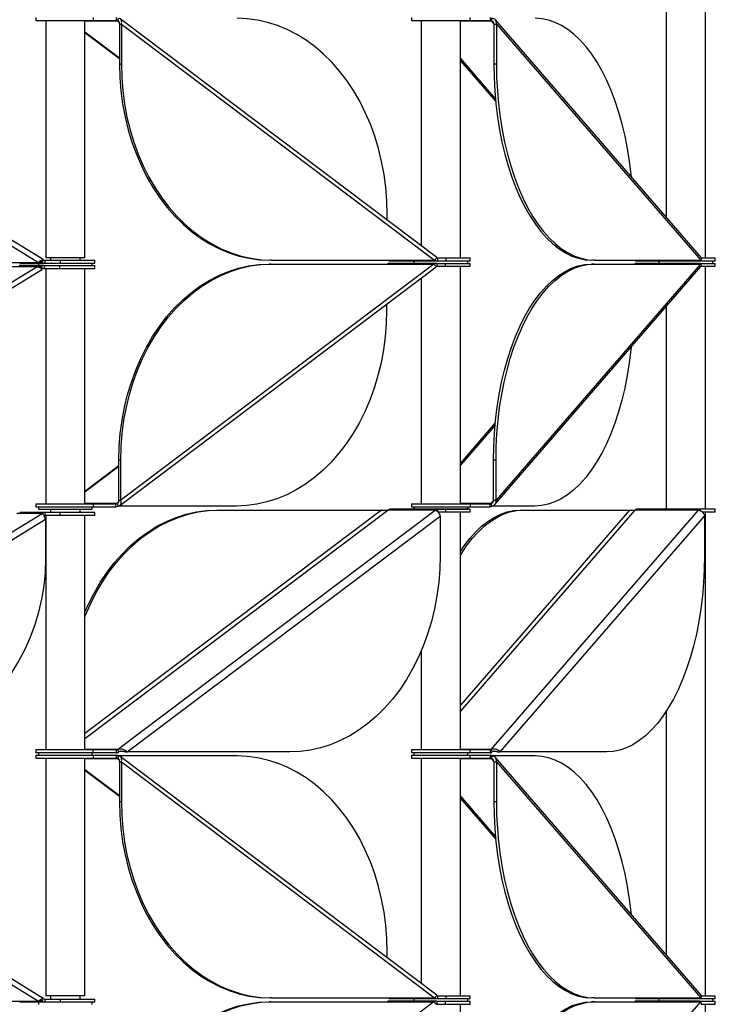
# Model space of a CAD drawing. Header units: millimetres. Extents: x 5 to 415, y 2 to 292.
# Tile 26 of 82: x 170 to 184, y 190 to 210. Entities that reach past the tile are written whole.
import ezdxf

# ---------------------------------------------------------------- set-up
doc = ezdxf.new("R2010")
doc.units = ezdxf.units.MM

msp = doc.modelspace()

# ---------------------------------------------------------------- linework, layer by layer
at = {"color": 7, "linetype": 'Continuous', "lineweight": 25}
for p, q in [((184.1553, 205.5271), (184.1553, 215.3921)), ((183.3553, 211.3327), (183.3553, 206.3594)), ((170.6424, 205.4944), (162.707, 210.3699)), ((170.492, 210.4346), (170.492, 210.3746)), ((170.492, 210.3746), (171.6614, 210.3746)), ((170.692, 210.3746), (170.692, 205.5271)), ((171.492, 205.5271), (171.492, 210.3746)), ((171.492, 210.3666), (172.1592, 210.3666)), ((171.6614, 210.4346), (171.6614, 210.3746)), ((171.6614, 210.3746), (172.1298, 210.3746)), ((172.1298, 210.4346), (172.1298, 210.3746)), ((172.1363, 210.3746), (172.1298, 210.3746)), ((172.1363, 210.4346), (172.1363, 210.3746)), ((172.1822, 210.4186), (172.1592, 210.3666)), ((172.1592, 210.3666), (172.1902, 210.3433)), ((178.6712, 205.5402), (172.2143, 210.4061)), ((178.1534, 210.4346), (178.1534, 210.3746)), ((178.1534, 210.3746), (179.3534, 210.3746)), ((178.3534, 210.3746), (178.3534, 205.7798)), ((179.1534, 205.5272), (179.1534, 210.3746)), ((179.1534, 210.3666), (179.7849, 210.3666)), ((179.3534, 210.3746), (179.3534, 210.4346)), ((179.3534, 210.3746), (179.7612, 210.3746)), ((179.7612, 210.4346), (179.7612, 210.3746)), ((179.7699, 210.3746), (179.7612, 210.3746)), ((179.7699, 210.4346), (179.7699, 210.3746)), ((179.7999, 210.4185), (179.7849, 210.3666)), ((179.7849, 210.3666), (179.8362, 210.3074)), ((184.0709, 205.5334), (179.8674, 210.3853)), ((162.7101, 210.2523), (170.5457, 205.4382)), ((172.1978, 210.2973), (172.2364, 210.2973)), ((172.1978, 210.2973), (172.1978, 209.4832)), ((172.2364, 210.2973), (178.6246, 205.4832)), ((172.2364, 210.2973), (172.2364, 209.4832)), ((179.8369, 210.2973), (179.8888, 210.2973)), ((179.8369, 210.2973), (179.8369, 209.4832)), ((179.8888, 210.2973), (184.0596, 205.4832)), ((179.8888, 210.2973), (179.8888, 209.4832)), ((171.492, 210.143), (172.1978, 209.6111)), ((171.492, 210.1313), (172.1978, 209.5994)), ((179.1534, 209.5963), (179.8689, 208.7704)), ((179.1534, 209.5516), (179.8736, 208.7203)), ((172.2364, 209.4832), (172.1978, 209.4832)), ((179.8888, 209.4832), (179.8369, 209.4832)), ((177.6599, 206.3024), (177.6599, 206.4186)), ((170.5306, 205.3561), (162.695, 200.542)), ((166.4539, 205.3561), (170.5306, 205.3561)), ((166.469, 205.4382), (170.5457, 205.4382)), ((170.6553, 205.3722), (170.1493, 205.3722)), ((170.1609, 205.4221), (170.6738, 205.4221)), ((170.6024, 205.3561), (170.5336, 205.3561)), ((170.542, 205.4221), (170.542, 205.3722)), ((170.5457, 205.4382), (170.6175, 205.4382)), ((170.6024, 205.3561), (170.5878, 205.3471)), ((170.6305, 205.3041), (170.6024, 205.3561)), ((170.6041, 205.4464), (170.6175, 205.4382)), ((170.6175, 205.4382), (170.6457, 205.4902)), ((170.6553, 205.3722), (170.6587, 205.3722)), ((170.6587, 205.3722), (170.6587, 205.3122)), ((170.6608, 205.3722), (170.9709, 205.3722)), ((170.6738, 205.4821), (170.6738, 205.4221)), ((170.6738, 205.4821), (170.9835, 205.4821)), ((170.6738, 205.4221), (170.9835, 205.4221)), ((171.4442, 205.5271), (170.692, 205.5271)), ((170.792, 205.5271), (170.792, 205.4821)), ((170.9709, 205.3722), (170.9709, 205.3122)), ((170.9709, 205.3722), (171.692, 205.3722)), ((170.9835, 205.4821), (170.9835, 205.4221)), ((170.9835, 205.4821), (171.692, 205.4821)), ((170.9835, 205.4221), (171.692, 205.4221)), ((171.392, 205.4821), (171.392, 205.5271)), ((171.492, 205.5271), (171.4442, 205.5271)), ((171.642, 205.3722), (171.642, 205.4221)), ((171.692, 205.4221), (171.692, 205.4821)), ((171.692, 205.3122), (171.692, 205.3722)), ((172.202, 200.4782), (178.6589, 205.3441)), ((178.6123, 205.4011), (172.224, 200.587)), ((175.2886, 205.4011), (175.25, 205.4011)), ((175.3009, 205.4832), (175.2624, 205.4832)), ((175.2886, 205.4011), (178.6123, 205.4011)), ((175.3009, 205.4832), (178.6246, 205.4832)), ((177.7091, 205.4172), (177.7156, 205.4172)), ((178.6666, 205.4172), (177.7156, 205.4172)), ((177.7214, 205.4672), (178.6854, 205.4672)), ((178.2034, 205.4672), (178.2034, 205.4172)), ((178.6271, 205.4011), (178.619, 205.3949)), ((178.639, 205.3742), (178.6271, 205.4011)), ((178.6312, 205.4894), (178.6394, 205.4832)), ((178.6394, 205.4832), (178.6344, 205.4913)), ((178.6394, 205.4832), (178.6513, 205.5101)), ((178.6666, 205.4172), (178.6731, 205.4172)), ((178.6731, 205.4172), (178.6731, 205.3572)), ((178.6731, 205.4172), (178.8405, 205.4172)), ((178.6731, 205.3572), (178.8405, 205.3572)), ((178.6854, 205.5272), (178.6854, 205.4672)), ((178.6854, 205.5272), (178.8533, 205.5272)), ((178.6854, 205.4672), (178.8533, 205.4672)), ((178.8405, 205.4172), (178.8405, 205.3572)), ((178.8405, 205.4172), (179.3534, 205.4172)), ((178.8405, 205.3572), (179.3534, 205.3572)), ((178.8533, 205.5272), (178.8533, 205.4672)), ((178.8533, 205.5272), (179.3534, 205.5272)), ((178.8533, 205.4672), (179.3534, 205.4672)), ((179.1534, 200.5097), (179.1534, 205.3572)), ((179.3034, 205.4172), (179.3034, 205.4672)), ((179.3534, 205.4672), (179.3534, 205.5272)), ((179.3534, 205.3572), (179.3534, 205.4172)), ((179.8594, 200.4989), (184.0629, 205.3508)), ((184.0515, 205.4011), (179.8808, 200.587)), ((181.8816, 205.4011), (181.8296, 205.4011)), ((181.8896, 205.4832), (181.8377, 205.4832)), ((181.8816, 205.4011), (184.0515, 205.4011)), ((181.8896, 205.4832), (184.0596, 205.4832)), ((182.7388, 205.4171), (182.7475, 205.4171)), ((182.7468, 205.4671), (184.0457, 205.4671)), ((184.0289, 205.4171), (182.7475, 205.4171)), ((183.2053, 205.4671), (183.2053, 205.4171)), ((184.0289, 205.4171), (184.0377, 205.4171)), ((184.0377, 205.4171), (184.0377, 205.4011)), ((184.0402, 205.4171), (184.3553, 205.4171)), ((184.0402, 205.4171), (184.0402, 205.4011)), ((184.0457, 205.4832), (184.0457, 205.4671)), ((184.0457, 205.4671), (184.0515, 205.4671)), ((184.0515, 205.4832), (184.0515, 205.4671)), ((184.0515, 205.4671), (184.3553, 205.4671)), ((184.0647, 205.3571), (184.3553, 205.3571)), ((184.0724, 205.5271), (184.3553, 205.5271)), ((184.1553, 200.3996), (184.1553, 205.3571)), ((184.3053, 205.4171), (184.3053, 205.4671)), ((184.3553, 205.4671), (184.3553, 205.5271)), ((184.3553, 205.3571), (184.3553, 205.4171)), ((162.6919, 200.4244), (170.6273, 205.2999)), ((170.6587, 205.3122), (170.9709, 205.3122)), ((170.692, 205.3122), (170.692, 200.5097)), ((170.9709, 205.3122), (171.692, 205.3122)), ((171.492, 200.5097), (171.492, 205.3122)), ((178.3534, 205.1138), (178.3534, 200.5097)), ((177.6475, 204.5819), (177.6475, 204.4658)), ((183.3553, 204.5341), (183.3553, 200.3996)), ((179.8656, 202.164), (179.1534, 201.3419)), ((179.8609, 202.1138), (179.1534, 201.2972)), ((172.224, 201.4011), (172.1855, 201.4011)), ((172.1855, 200.587), (172.1855, 201.4011)), ((172.224, 200.587), (172.224, 201.4011)), ((179.8808, 201.4011), (179.8288, 201.4011)), ((179.8288, 200.587), (179.8288, 201.4011)), ((179.8808, 200.587), (179.8808, 201.4011)), ((172.1855, 201.2849), (171.492, 200.7623)), ((172.1855, 201.2732), (171.492, 200.7506)), ((170.492, 200.5097), (170.492, 200.4497)), ((170.492, 200.5097), (171.6572, 200.5097)), ((172.1469, 200.5177), (171.492, 200.5177)), ((171.6572, 200.5097), (171.6572, 200.4497)), ((171.6572, 200.5097), (172.1239, 200.5097)), ((172.1239, 200.4497), (172.1239, 200.5097)), ((172.1783, 200.5414), (172.1469, 200.5177)), ((172.1469, 200.5177), (172.1699, 200.4658)), ((172.1855, 200.587), (172.224, 200.587)), ((178.1534, 200.5097), (178.1534, 200.4497)), ((178.1534, 200.5097), (179.3534, 200.5097)), ((179.7769, 200.5177), (179.1534, 200.5177)), ((179.3534, 200.5097), (179.3534, 200.4497)), ((179.3534, 200.5097), (179.7619, 200.5097)), ((179.7619, 200.4497), (179.7619, 200.5097)), ((179.8289, 200.5778), (179.7769, 200.5177)), ((179.7769, 200.5177), (179.7919, 200.4657)), ((179.8288, 200.587), (179.8808, 200.587)), ((162.6691, 195.4327), (170.6175, 200.316)), ((170.6175, 200.316), (170.1045, 200.316)), ((170.6738, 200.3321), (170.1609, 200.3321)), ((170.492, 200.4497), (171.6572, 200.4497)), ((170.542, 200.4497), (170.542, 200.3997)), ((170.542, 200.3997), (171.1465, 200.3997)), ((170.6738, 200.3321), (170.6738, 200.2721)), ((170.9835, 200.3321), (170.6738, 200.3321)), ((170.692, 200.3396), (170.692, 200.3321)), ((170.692, 200.3396), (171.492, 200.3396)), ((170.792, 200.3997), (170.792, 200.3396)), ((170.9835, 200.2721), (170.9835, 200.3321)), ((171.692, 200.3321), (170.9835, 200.3321)), ((171.1465, 200.3997), (171.642, 200.3997)), ((171.392, 200.3396), (171.392, 200.3997)), ((171.492, 195.7238), (177.6754, 200.3835)), ((177.5449, 200.3835), (171.492, 195.8221)), ((171.492, 200.3321), (171.492, 200.3396)), ((171.642, 200.3997), (171.642, 200.4497)), ((171.6572, 200.4497), (172.1239, 200.4497)), ((171.692, 200.2721), (171.692, 200.3321)), ((172.1592, 195.5002), (178.6394, 200.3835)), ((174.583, 200.4658), (172.1699, 200.4658)), ((174.1827, 200.3835), (174.2212, 200.3835)), ((174.2212, 200.3835), (177.5449, 200.3835)), ((178.6394, 200.3835), (177.6754, 200.3835)), ((178.6854, 200.3996), (177.7214, 200.3996)), ((178.1534, 200.4497), (179.3534, 200.4497)), ((178.2034, 200.4497), (178.2034, 200.3997)), ((178.2034, 200.3997), (178.9622, 200.3997)), ((178.4534, 200.3997), (178.4534, 200.3996)), ((178.6854, 200.3996), (178.6854, 200.3552)), ((178.8533, 200.3996), (178.6854, 200.3996)), ((178.8533, 200.3396), (178.6953, 200.3396)), ((178.8533, 200.3396), (178.8533, 200.3996)), ((179.3534, 200.3996), (178.8533, 200.3996)), ((179.3534, 200.3396), (178.8533, 200.3396)), ((178.9622, 200.3997), (179.3034, 200.3997)), ((179.0534, 200.3996), (179.0534, 200.3997)), ((179.1534, 196.2704), (182.7168, 200.3835)), ((182.6048, 200.3835), (179.1534, 196.3997)), ((179.1534, 195.4921), (179.1534, 200.3396)), ((179.3034, 200.3997), (179.3034, 200.4497)), ((179.3534, 200.4497), (179.7619, 200.4497)), ((179.3534, 200.3396), (179.3534, 200.3996)), ((179.7849, 195.5002), (184.0157, 200.3835)), ((180.671, 200.4657), (179.7919, 200.4657)), ((180.3829, 200.3835), (180.4349, 200.3835)), ((180.4349, 200.3835), (182.6048, 200.3835)), ((184.0157, 200.3835), (182.7168, 200.3835)), ((184.0457, 200.3996), (182.7468, 200.3996)), ((184.1553, 200.3996), (183.3553, 200.3996)), ((183.4553, 200.3996), (183.4553, 200.3996)), ((184.0457, 200.3996), (184.0457, 200.3747)), ((184.0515, 200.3996), (184.0457, 200.3996)), ((184.3553, 200.3996), (184.0515, 200.3996)), ((184.0515, 200.3721), (184.0515, 200.3996)), ((184.0553, 200.3996), (184.0553, 200.3996)), ((184.3553, 200.3396), (184.0936, 200.3396)), ((184.1553, 190.4746), (184.1553, 200.3396)), ((184.3553, 200.3396), (184.3553, 200.3996)), ((162.8511, 195.3807), (170.6867, 200.1948)), ((170.9835, 200.2721), (170.6738, 200.2721)), ((170.6867, 200.1948), (170.6867, 199.3807)), ((170.692, 200.2721), (170.692, 195.4921)), ((171.692, 200.2721), (170.9835, 200.2721)), ((171.492, 195.4921), (171.492, 200.2721)), ((172.3513, 195.4482), (178.7395, 200.2623)), ((178.7395, 200.2623), (178.7395, 199.4482)), ((179.9639, 195.4482), (184.1346, 200.2623)), ((184.1346, 200.2623), (184.1346, 199.4482)), ((178.3534, 197.5044), (178.3534, 195.4921)), ((183.3553, 196.2802), (183.3553, 191.3069)), ((170.492, 195.4921), (170.492, 195.4321)), ((171.6614, 195.4921), (170.492, 195.4921)), ((172.1592, 195.5002), (171.492, 195.5002)), ((171.6614, 195.4321), (171.6614, 195.4921)), ((172.1298, 195.4921), (171.6614, 195.4921)), ((172.1298, 195.4921), (172.1298, 195.4321)), ((172.1298, 195.4921), (172.1363, 195.4921)), ((172.1363, 195.4321), (172.1363, 195.4921)), ((172.1592, 195.5002), (172.1822, 195.4482)), ((178.1534, 195.4921), (178.1534, 195.4321)), ((179.3534, 195.4921), (178.1534, 195.4921)), ((179.7849, 195.5002), (179.1534, 195.5002)), ((179.3534, 195.4321), (179.3534, 195.4921)), ((179.7612, 195.4921), (179.3534, 195.4921)), ((179.7612, 195.4921), (179.7612, 195.4321)), ((179.7612, 195.4921), (179.7699, 195.4921)), ((179.7699, 195.4321), (179.7699, 195.4921)), ((179.7849, 195.5002), (179.7999, 195.4482)), ((170.6424, 190.4194), (162.707, 195.2949)), ((171.6614, 195.4321), (170.492, 195.4321)), ((170.492, 195.3821), (170.492, 195.3221)), ((170.492, 195.3821), (171.6614, 195.3821)), ((170.492, 195.3221), (171.6614, 195.3221)), ((170.542, 195.4321), (170.542, 195.3821)), ((170.692, 195.3221), (170.692, 190.4746)), ((171.492, 190.4746), (171.492, 195.3221)), ((171.492, 195.3141), (172.1592, 195.3141)), ((171.642, 195.3821), (171.642, 195.4321)), ((172.1298, 195.4321), (171.6614, 195.4321)), ((171.6614, 195.3821), (171.6614, 195.3221)), ((171.6614, 195.3821), (172.1298, 195.3821)), ((171.6614, 195.3221), (172.1298, 195.3221)), ((172.1298, 195.4321), (172.1363, 195.4321)), ((172.1298, 195.3821), (172.1298, 195.3221)), ((172.1363, 195.3821), (172.1298, 195.3821)), ((172.1363, 195.3221), (172.1298, 195.3221)), ((172.1363, 195.3821), (172.1363, 195.3221)), ((172.1822, 195.3661), (172.1592, 195.3141)), ((172.1592, 195.3141), (172.1902, 195.2908)), ((174.5953, 195.3661), (172.1822, 195.3661)), ((178.6712, 190.4877), (172.2143, 195.3536)), ((172.3127, 195.4482), (172.3513, 195.4482)), ((175.675, 195.4482), (172.3513, 195.4482)), ((179.3534, 195.4321), (178.1534, 195.4321)), ((178.1534, 195.3821), (178.1534, 195.3221)), ((178.1534, 195.3821), (179.3534, 195.3821)), ((178.1534, 195.3221), (179.3534, 195.3221)), ((178.2034, 195.4321), (178.2034, 195.3821)), ((178.3534, 195.3221), (178.3534, 190.7273)), ((179.1534, 190.4747), (179.1534, 195.3221)), ((179.1534, 195.3141), (179.7849, 195.3141)), ((179.3034, 195.3821), (179.3034, 195.4321)), ((179.7612, 195.4321), (179.3534, 195.4321)), ((179.3534, 195.3221), (179.3534, 195.3821)), ((179.3534, 195.3821), (179.7612, 195.3821)), ((179.3534, 195.3221), (179.7612, 195.3221)), ((179.7612, 195.4321), (179.7699, 195.4321)), ((179.7612, 195.3821), (179.7612, 195.3221)), ((179.7699, 195.3821), (179.7612, 195.3821)), ((179.7699, 195.3221), (179.7612, 195.3221)), ((179.7699, 195.3821), (179.7699, 195.3221)), ((179.7999, 195.366), (179.7849, 195.3141)), ((179.7849, 195.3141), (179.8362, 195.2549)), ((180.6791, 195.366), (179.7999, 195.366)), ((184.0709, 190.4809), (179.8674, 195.3328)), ((179.9119, 195.4482), (179.9639, 195.4482)), ((182.1338, 195.4482), (179.9639, 195.4482)), ((162.7101, 195.1773), (170.5457, 190.3632)), ((171.492, 195.0905), (172.1978, 194.5586)), ((172.1978, 195.2448), (172.2364, 195.2448)), ((172.1978, 195.2448), (172.1978, 194.4307)), ((172.2364, 195.2448), (178.6246, 190.4307)), ((172.2364, 195.2448), (172.2364, 194.4307)), ((179.8369, 195.2448), (179.8888, 195.2448)), ((179.8369, 195.2448), (179.8369, 194.4307)), ((179.8888, 195.2448), (184.0596, 190.4307)), ((179.8888, 195.2448), (179.8888, 194.4307)), ((171.492, 195.0788), (172.1978, 194.5469)), ((179.1534, 194.5438), (179.8689, 193.7179)), ((179.1534, 194.4991), (179.8736, 193.6678)), ((172.2364, 194.4307), (172.1978, 194.4307)), ((179.8888, 194.4307), (179.8369, 194.4307)), ((177.6599, 191.2499), (177.6599, 191.3661)), ((171.4442, 190.4746), (170.692, 190.4746)), ((170.792, 190.4746), (170.792, 190.4071)), ((171.392, 190.4071), (171.392, 190.4746)), ((171.492, 190.4746), (171.4442, 190.4746)), ((178.6854, 190.4747), (178.6854, 190.4147)), ((178.6854, 190.4747), (178.8533, 190.4747)), ((178.8533, 190.4747), (178.8533, 190.4147)), ((178.8533, 190.4747), (179.3534, 190.4747)), ((179.3534, 190.4147), (179.3534, 190.4747)), ((184.0724, 190.4746), (184.3553, 190.4746)), ((184.3553, 190.4146), (184.3553, 190.4746)), ((166.469, 190.3632), (170.5457, 190.3632)), ((170.1609, 190.3471), (170.6738, 190.3471)), ((170.542, 190.3471), (170.542, 190.2972)), ((170.5457, 190.3632), (170.6175, 190.3632)), ((170.6041, 190.3714), (170.6175, 190.3632)), ((170.6175, 190.3632), (170.6457, 190.4152)), ((170.6738, 190.4071), (170.6738, 190.3471)), ((170.6738, 190.4071), (170.9835, 190.4071)), ((170.6738, 190.3471), (170.9835, 190.3471)), ((170.9835, 190.4071), (170.9835, 190.3471)), ((170.9835, 190.4071), (171.692, 190.4071)), ((170.9835, 190.3471), (171.692, 190.3471)), ((171.642, 190.2972), (171.642, 190.3471)), ((171.692, 190.3471), (171.692, 190.4071)), ((178.6123, 190.3486), (172.224, 185.5345)), ((175.2886, 190.3486), (175.25, 190.3486)), ((175.3009, 190.4307), (175.2624, 190.4307)), ((175.2886, 190.3486), (178.6123, 190.3486)), ((175.3009, 190.4307), (178.6246, 190.4307)), ((177.7091, 190.3647), (177.7156, 190.3647)), ((178.6666, 190.3647), (177.7156, 190.3647)), ((177.7214, 190.4147), (178.6854, 190.4147)), ((178.2034, 190.4147), (178.2034, 190.3647)), ((178.6271, 190.3486), (178.619, 190.3424)), ((178.639, 190.3217), (178.6271, 190.3486)), ((178.6312, 190.4369), (178.6394, 190.4307)), ((178.6394, 190.4307), (178.6344, 190.4388)), ((178.6394, 190.4307), (178.6513, 190.4576)), ((178.6666, 190.3647), (178.6731, 190.3647)), ((178.6731, 190.3647), (178.6731, 190.3047)), ((178.6731, 190.3647), (178.8405, 190.3647)), ((178.6731, 190.3047), (178.8405, 190.3047)), ((178.6854, 190.4147), (178.8533, 190.4147)), ((178.8405, 190.3647), (178.8405, 190.3047)), ((178.8405, 190.3647), (179.3534, 190.3647)), ((178.8405, 190.3047), (179.3534, 190.3047)), ((178.8533, 190.4147), (179.3534, 190.4147)), ((179.1534, 185.4572), (179.1534, 190.3047)), ((179.3034, 190.3647), (179.3034, 190.4147)), ((179.3534, 190.3047), (179.3534, 190.3647)), ((184.0515, 190.3486), (179.8808, 185.5345)), ((181.8816, 190.3486), (181.8296, 190.3486)), ((181.8896, 190.4307), (181.8377, 190.4307)), ((181.8816, 190.3486), (184.0515, 190.3486)), ((181.8896, 190.4307), (184.0596, 190.4307)), ((182.7388, 190.3646), (182.7475, 190.3646)), ((182.7468, 190.4146), (184.0457, 190.4146)), ((184.0289, 190.3646), (182.7475, 190.3646)), ((183.2053, 190.4146), (183.2053, 190.3646)), ((184.0289, 190.3646), (184.0377, 190.3646)), ((184.0377, 190.3646), (184.0377, 190.3486)), ((184.0402, 190.3646), (184.3553, 190.3646)), ((184.0402, 190.3646), (184.0402, 190.3486)), ((184.0457, 190.4307), (184.0457, 190.4146)), ((184.0457, 190.4146), (184.0515, 190.4146)), ((184.0515, 190.4307), (184.0515, 190.4146)), ((184.0515, 190.4146), (184.3553, 190.4146)), ((184.0647, 190.3046), (184.3553, 190.3046)), ((184.1553, 185.3471), (184.1553, 190.3046)), ((184.3053, 190.3646), (184.3053, 190.4146)), ((184.3553, 190.3046), (184.3553, 190.3646))]:
    msp.add_line(p, q, dxfattribs=at)
at = {"color": 7, "linetype": 'Continuous', "lineweight": 25, "flags": 128}
for points in [[(177.6599, 206.4186), (177.6527, 206.6915), (177.6313, 206.9632), (177.5958, 207.2324), (177.5462, 207.4977), (177.4829, 207.7581), (177.4061, 208.0122), (177.3163, 208.2588), (177.2137, 208.4969), (177.0989, 208.7253), (176.9725, 208.9429), (176.835, 209.1488), (176.687, 209.3419), (176.5293, 209.5214), (176.3626, 209.6864), (176.1876, 209.8362), (176.0052, 209.9701), (175.8162, 210.0874), (175.6215, 210.1876), (175.4221, 210.2702), (175.2188, 210.3349), (175.0126, 210.3813), (174.8044, 210.4092), (174.5953, 210.4186)], [(182.6431, 207.1815), (182.638, 207.2324), (182.6057, 207.4977), (182.5643, 207.7581), (182.5142, 208.0121), (182.4556, 208.2588), (182.3886, 208.4969), (182.3137, 208.7253), (182.2311, 208.9429), (182.1413, 209.1487), (182.0447, 209.3419), (181.9418, 209.5214), (181.8329, 209.6864), (181.7187, 209.8362), (181.5996, 209.9701), (181.4762, 210.0874), (181.3491, 210.1876), (181.2189, 210.2702), (181.0862, 210.3349), (180.9515, 210.3813), (180.8156, 210.4092), (180.6791, 210.4185)], [(172.1978, 209.4832), (172.2049, 209.2103), (172.2263, 208.9386), (172.2619, 208.6694), (172.3114, 208.404), (172.3747, 208.1437), (172.4515, 207.8896), (172.5414, 207.643), (172.6439, 207.4049), (172.7587, 207.1765), (172.8851, 206.9589), (173.0227, 206.753), (173.1706, 206.5599), (173.3284, 206.3804), (173.4951, 206.2154), (173.6701, 206.0656), (173.8525, 205.9317), (174.0414, 205.8144), (174.2361, 205.7142), (174.4356, 205.6316), (174.6389, 205.5669), (174.8451, 205.5205), (175.0532, 205.4926), (175.2624, 205.4832)], [(172.2364, 209.4832), (172.2435, 209.2103), (172.2649, 208.9386), (172.3005, 208.6694), (172.35, 208.404), (172.4133, 208.1437), (172.4901, 207.8896), (172.5799, 207.643), (172.6825, 207.4049), (172.7973, 207.1765), (172.9237, 206.9589), (173.0612, 206.753), (173.2092, 206.5599), (173.3669, 206.3804), (173.5336, 206.2154), (173.7086, 206.0656), (173.891, 205.9317), (174.08, 205.8144), (174.2747, 205.7142), (174.4741, 205.6316), (174.6774, 205.5669), (174.8836, 205.5205), (175.0918, 205.4926), (175.3009, 205.4832)], [(179.8369, 209.4832), (179.8415, 209.2102), (179.8555, 208.9385), (179.8787, 208.6694), (179.9111, 208.404), (179.9524, 208.1437), (180.0025, 207.8896), (180.0612, 207.643), (180.1281, 207.4049), (180.2031, 207.1765), (180.2856, 206.9589), (180.3754, 206.753), (180.472, 206.5599), (180.575, 206.3804), (180.6838, 206.2153), (180.7981, 206.0655), (180.9172, 205.9317), (181.0405, 205.8144), (181.1676, 205.7142), (181.2978, 205.6315), (181.4306, 205.5669), (181.5652, 205.5205), (181.7011, 205.4925), (181.8377, 205.4832)], [(179.8888, 209.4832), (179.8935, 209.2102), (179.9075, 208.9385), (179.9307, 208.6694), (179.963, 208.404), (180.0043, 208.1437), (180.0545, 207.8896), (180.1131, 207.643), (180.1801, 207.4049), (180.255, 207.1765), (180.3376, 206.9589), (180.4274, 206.753), (180.524, 206.5599), (180.6269, 206.3804), (180.7358, 206.2153), (180.85, 206.0655), (180.9691, 205.9317), (181.0925, 205.8144), (181.2196, 205.7142), (181.3498, 205.6315), (181.4825, 205.5669), (181.6172, 205.5205), (181.7531, 205.4925), (181.8896, 205.4832)], [(172.1855, 201.4011), (172.1926, 201.6741), (172.214, 201.9457), (172.2496, 202.2149), (172.2991, 202.4803), (172.3624, 202.7406), (172.4392, 202.9947), (172.5291, 203.2413), (172.6316, 203.4794), (172.7464, 203.7078), (172.8728, 203.9254), (173.0104, 204.1313), (173.1583, 204.3244), (173.316, 204.5039), (173.4828, 204.669), (173.6577, 204.8188), (173.8401, 204.9526), (174.0291, 205.0699), (174.2238, 205.1701), (174.4232, 205.2528), (174.6265, 205.3174), (174.8328, 205.3638), (175.0409, 205.3918), (175.25, 205.4011)], [(172.224, 201.4011), (172.2312, 201.6741), (172.2526, 201.9457), (172.2881, 202.2149), (172.3377, 202.4803), (172.401, 202.7406), (172.4778, 202.9947), (172.5676, 203.2413), (172.6702, 203.4794), (172.7849, 203.7078), (172.9114, 203.9254), (173.0489, 204.1313), (173.1969, 204.3244), (173.3546, 204.5039), (173.5213, 204.669), (173.6963, 204.8188), (173.8787, 204.9526), (174.0677, 205.0699), (174.2623, 205.1701), (174.4618, 205.2528), (174.6651, 205.3174), (174.8713, 205.3638), (175.0795, 205.3918), (175.2886, 205.4011)], [(179.8288, 201.4011), (179.8335, 201.674), (179.8475, 201.9457), (179.8707, 202.2149), (179.903, 202.4802), (179.9444, 202.7406), (179.9945, 202.9947), (180.0531, 203.2413), (180.1201, 203.4794), (180.195, 203.7078), (180.2776, 203.9254), (180.3674, 204.1313), (180.464, 204.3244), (180.5669, 204.5039), (180.6758, 204.6689), (180.79, 204.8187), (180.9091, 204.9526), (181.0325, 205.0699), (181.1596, 205.1701), (181.2898, 205.2527), (181.4225, 205.3174), (181.5572, 205.3638), (181.6931, 205.3917), (181.8296, 205.4011)], [(179.8808, 201.4011), (179.8854, 201.674), (179.8994, 201.9457), (179.9226, 202.2149), (179.955, 202.4802), (179.9963, 202.7406), (180.0464, 202.9947), (180.1051, 203.2413), (180.1721, 203.4794), (180.247, 203.7078), (180.3295, 203.9254), (180.4193, 204.1313), (180.5159, 204.3244), (180.6189, 204.5039), (180.7278, 204.6689), (180.842, 204.8187), (180.9611, 204.9526), (181.0845, 205.0699), (181.2115, 205.1701), (181.3418, 205.2527), (181.4745, 205.3174), (181.6091, 205.3638), (181.745, 205.3917), (181.8816, 205.4011)], [(177.6475, 204.4658), (177.6404, 204.1928), (177.619, 203.9211), (177.5834, 203.6519), (177.5339, 203.3866), (177.4706, 203.1262), (177.3938, 202.8722), (177.304, 202.6255), (177.2014, 202.3874), (177.0866, 202.159), (176.9602, 201.9414), (176.8227, 201.7355), (176.6747, 201.5424), (176.517, 201.3629), (176.3502, 201.1979), (176.1753, 201.0481), (175.9929, 200.9142), (175.8039, 200.7969), (175.6092, 200.6967), (175.4098, 200.6141), (175.2065, 200.5494), (175.0003, 200.503), (174.7921, 200.4751), (174.583, 200.4658)], [(182.6351, 203.7028), (182.63, 203.6519), (182.5976, 203.3865), (182.5563, 203.1262), (182.5062, 202.8721), (182.4475, 202.6255), (182.3806, 202.3874), (182.3056, 202.159), (182.2231, 201.9414), (182.1333, 201.7355), (182.0367, 201.5424), (181.9337, 201.3629), (181.8249, 201.1979), (181.7106, 201.0481), (181.5915, 200.9142), (181.4682, 200.7969), (181.3411, 200.6967), (181.2108, 200.6141), (181.0781, 200.5494), (180.9435, 200.503), (180.8076, 200.4751), (180.671, 200.4657)], [(171.492, 198.2028), (171.5003, 198.2238), (171.6028, 198.4619), (171.7176, 198.6903), (171.844, 198.9079), (171.9815, 199.1137), (172.1295, 199.3069), (172.2872, 199.4864), (172.454, 199.6514), (172.6289, 199.8012), (172.8113, 199.9351), (173.0003, 200.0524), (173.195, 200.1526), (173.3944, 200.2352), (173.5977, 200.2999), (173.8039, 200.3463), (174.0121, 200.3742), (174.2212, 200.3835)], [(171.492, 198.2981), (171.5642, 198.4619), (171.679, 198.6903), (171.8055, 198.9079), (171.943, 199.1137), (172.0909, 199.3069), (172.2487, 199.4864), (172.4154, 199.6514), (172.5904, 199.8012), (172.7728, 199.9351), (172.9617, 200.0524), (173.1564, 200.1526), (173.3559, 200.2352), (173.5592, 200.2999), (173.7654, 200.3463), (173.9735, 200.3742), (174.1827, 200.3835)], [(179.1534, 199.4553), (179.1722, 199.4864), (179.2811, 199.6514), (179.3953, 199.8012), (179.5144, 199.9351), (179.6378, 200.0524), (179.7649, 200.1526), (179.8951, 200.2352), (180.0278, 200.2999), (180.1624, 200.3463), (180.2983, 200.3742), (180.4349, 200.3835)], [(179.1534, 199.5391), (179.2291, 199.6514), (179.3433, 199.8012), (179.4624, 199.9351), (179.5858, 200.0524), (179.7129, 200.1526), (179.8431, 200.2352), (179.9758, 200.2999), (180.1105, 200.3463), (180.2464, 200.3742), (180.3829, 200.3835)], [(170.6867, 199.3807), (170.6779, 199.1077), (170.6517, 198.836), (170.6081, 198.5669), (170.5473, 198.3015), (170.4697, 198.0412), (170.3755, 197.7871), (170.2653, 197.5405), (170.1395, 197.3024), (169.9987, 197.074), (169.8436, 196.8564), (169.6749, 196.6505), (169.4934, 196.4574), (169.3, 196.2779), (169.0955, 196.1128), (168.8809, 195.963), (168.6571, 195.8292), (168.4254, 195.7119), (168.1866, 195.6117), (167.9419, 195.529), (167.6926, 195.4644), (167.4397, 195.418), (167.1843, 195.39), (166.9278, 195.3807)], [(178.7395, 199.4482), (178.7324, 199.1752), (178.711, 198.9035), (178.6754, 198.6344), (178.6259, 198.369), (178.5626, 198.1087), (178.4858, 197.8546), (178.396, 197.608), (178.2934, 197.3699), (178.1786, 197.1415), (178.0522, 196.9239), (177.9147, 196.718), (177.7667, 196.5249), (177.609, 196.3454), (177.4423, 196.1803), (177.2673, 196.0305), (177.0849, 195.8967), (176.8959, 195.7794), (176.7012, 195.6792), (176.5018, 195.5965), (176.2985, 195.5319), (176.0923, 195.4855), (175.8841, 195.4575), (175.675, 195.4482)], [(184.1346, 199.4482), (184.1299, 199.1752), (184.116, 198.9035), (184.0928, 198.6344), (184.0604, 198.369), (184.0191, 198.1087), (183.969, 197.8546), (183.9103, 197.6079), (183.8433, 197.3699), (183.7684, 197.1415), (183.6858, 196.9238), (183.5961, 196.718), (183.4995, 196.5248), (183.3965, 196.3453), (183.2876, 196.1803), (183.1734, 196.0305), (183.0543, 195.8967), (182.9309, 195.7793), (182.8038, 195.6791), (182.6736, 195.5965), (182.5409, 195.5319), (182.4063, 195.4854), (182.2704, 195.4575), (182.1338, 195.4482)], [(177.6599, 191.3661), (177.6527, 191.639), (177.6313, 191.9107), (177.5958, 192.1799), (177.5462, 192.4452), (177.4829, 192.7056), (177.4061, 192.9597), (177.3163, 193.2063), (177.2137, 193.4444), (177.0989, 193.6728), (176.9725, 193.8904), (176.835, 194.0963), (176.687, 194.2894), (176.5293, 194.4689), (176.3626, 194.6339), (176.1876, 194.7837), (176.0052, 194.9176), (175.8162, 195.0349), (175.6215, 195.1351), (175.4221, 195.2177), (175.2188, 195.2824), (175.0126, 195.3288), (174.8044, 195.3567), (174.5953, 195.3661)], [(182.6431, 192.129), (182.638, 192.1799), (182.6057, 192.4452), (182.5643, 192.7056), (182.5142, 192.9596), (182.4556, 193.2063), (182.3886, 193.4444), (182.3137, 193.6728), (182.2311, 193.8904), (182.1413, 194.0962), (182.0447, 194.2894), (181.9418, 194.4689), (181.8329, 194.6339), (181.7187, 194.7837), (181.5996, 194.9176), (181.4762, 195.0349), (181.3491, 195.1351), (181.2189, 195.2177), (181.0862, 195.2824), (180.9515, 195.3288), (180.8156, 195.3567), (180.6791, 195.366)], [(172.1978, 194.4307), (172.2049, 194.1578), (172.2263, 193.8861), (172.2619, 193.6169), (172.3114, 193.3515), (172.3747, 193.0912), (172.4515, 192.8371), (172.5414, 192.5905), (172.6439, 192.3524), (172.7587, 192.124), (172.8851, 191.9064), (173.0227, 191.7005), (173.1706, 191.5074), (173.3284, 191.3279), (173.4951, 191.1629), (173.6701, 191.0131), (173.8525, 190.8792), (174.0414, 190.7619), (174.2361, 190.6617), (174.4356, 190.5791), (174.6389, 190.5144), (174.8451, 190.468), (175.0532, 190.4401), (175.2624, 190.4307)], [(172.2364, 194.4307), (172.2435, 194.1578), (172.2649, 193.8861), (172.3005, 193.6169), (172.35, 193.3515), (172.4133, 193.0912), (172.4901, 192.8371), (172.5799, 192.5905), (172.6825, 192.3524), (172.7973, 192.124), (172.9237, 191.9064), (173.0612, 191.7005), (173.2092, 191.5074), (173.3669, 191.3279), (173.5336, 191.1629), (173.7086, 191.0131), (173.891, 190.8792), (174.08, 190.7619), (174.2747, 190.6617), (174.4741, 190.5791), (174.6774, 190.5144), (174.8836, 190.468), (175.0918, 190.4401), (175.3009, 190.4307)], [(179.8369, 194.4307), (179.8415, 194.1577), (179.8555, 193.886), (179.8787, 193.6169), (179.9111, 193.3515), (179.9524, 193.0912), (180.0025, 192.8371), (180.0612, 192.5905), (180.1281, 192.3524), (180.2031, 192.124), (180.2856, 191.9064), (180.3754, 191.7005), (180.472, 191.5074), (180.575, 191.3279), (180.6838, 191.1628), (180.7981, 191.013), (180.9172, 190.8792), (181.0405, 190.7619), (181.1676, 190.6617), (181.2978, 190.579), (181.4306, 190.5144), (181.5652, 190.468), (181.7011, 190.44), (181.8377, 190.4307)], [(179.8888, 194.4307), (179.8935, 194.1577), (179.9075, 193.886), (179.9307, 193.6169), (179.963, 193.3515), (180.0043, 193.0912), (180.0545, 192.8371), (180.1131, 192.5905), (180.1801, 192.3524), (180.255, 192.124), (180.3376, 191.9064), (180.4274, 191.7005), (180.524, 191.5074), (180.6269, 191.3279), (180.7358, 191.1628), (180.85, 191.013), (180.9691, 190.8792), (181.0925, 190.7619), (181.2196, 190.6617), (181.3498, 190.579), (181.4825, 190.5144), (181.6172, 190.468), (181.7531, 190.44), (181.8896, 190.4307)], [(172.1855, 186.3486), (172.1926, 186.6216), (172.214, 186.8932), (172.2496, 187.1624), (172.2991, 187.4278), (172.3624, 187.6881), (172.4392, 187.9422), (172.5291, 188.1888), (172.6316, 188.4269), (172.7464, 188.6553), (172.8728, 188.8729), (173.0104, 189.0788), (173.1583, 189.2719), (173.316, 189.4514), (173.4828, 189.6165), (173.6577, 189.7663), (173.8401, 189.9001), (174.0291, 190.0174), (174.2238, 190.1176), (174.4232, 190.2003), (174.6265, 190.2649), (174.8328, 190.3113), (175.0409, 190.3393), (175.25, 190.3486)], [(172.224, 186.3486), (172.2312, 186.6216), (172.2526, 186.8932), (172.2881, 187.1624), (172.3377, 187.4278), (172.401, 187.6881), (172.4778, 187.9422), (172.5676, 188.1888), (172.6702, 188.4269), (172.7849, 188.6553), (172.9114, 188.8729), (173.0489, 189.0788), (173.1969, 189.2719), (173.3546, 189.4514), (173.5213, 189.6165), (173.6963, 189.7663), (173.8787, 189.9001), (174.0677, 190.0174), (174.2623, 190.1176), (174.4618, 190.2003), (174.6651, 190.2649), (174.8713, 190.3113), (175.0795, 190.3393), (175.2886, 190.3486)], [(179.8288, 186.3486), (179.8335, 186.6215), (179.8475, 186.8932), (179.8707, 187.1624), (179.903, 187.4277), (179.9444, 187.6881), (179.9945, 187.9422), (180.0531, 188.1888), (180.1201, 188.4269), (180.195, 188.6553), (180.2776, 188.8729), (180.3674, 189.0788), (180.464, 189.2719), (180.5669, 189.4514), (180.6758, 189.6164), (180.79, 189.7662), (180.9091, 189.9001), (181.0325, 190.0174), (181.1596, 190.1176), (181.2898, 190.2002), (181.4225, 190.2649), (181.5572, 190.3113), (181.6931, 190.3392), (181.8296, 190.3486)], [(179.8808, 186.3486), (179.8854, 186.6215), (179.8994, 186.8932), (179.9226, 187.1624), (179.955, 187.4277), (179.9963, 187.6881), (180.0464, 187.9422), (180.1051, 188.1888), (180.1721, 188.4269), (180.247, 188.6553), (180.3295, 188.8729), (180.4193, 189.0788), (180.5159, 189.2719), (180.6189, 189.4514), (180.7278, 189.6164), (180.842, 189.7662), (180.9611, 189.9001), (181.0845, 190.0174), (181.2115, 190.1176), (181.3418, 190.2002), (181.4745, 190.2649), (181.6091, 190.3113), (181.745, 190.3392), (181.8816, 190.3486)]]:
    msp.add_lwpolyline(points, dxfattribs=at)
at = {"color": 7, "linetype": 'Continuous', "lineweight": 25}
for centre, radius, start, end in [((172.1358, 210.3365), 0.0381, 52.10594, 89.34065), ((179.7687, 210.3543), 0.0203, 37.0845, 86.56058), ((178.6858, 205.5653), 0.0381, 232.10594, 269.34065), ((170.6589, 205.2645), 0.1076, 90.10785, 121.72185), ((170.6741, 205.5297), 0.1076, 238.27815, 269.89215), ((170.6739, 205.5359), 0.0538, 238.27815, 269.89215), ((177.71, 205.3409), 0.0763, 90.65935, 127.89406), ((177.7223, 205.5434), 0.0763, 232.10594, 269.34065), ((178.674, 205.3409), 0.0763, 90.65935, 127.89406), ((178.6863, 205.5434), 0.0763, 232.10594, 269.34065), ((178.6735, 205.319), 0.0381, 90.65935, 127.89406), ((182.7412, 205.3765), 0.0407, 93.43942, 142.9155), ((182.7493, 205.5077), 0.0407, 217.0845, 266.56058), ((184.0401, 205.3765), 0.0407, 93.43942, 142.9155), ((184.0481, 205.5077), 0.0407, 217.0845, 266.56058), ((170.6588, 205.2584), 0.0538, 90.10785, 121.72185), ((172.1235, 200.5478), 0.0381, 270.65935, 307.89406), ((179.7606, 200.53), 0.0203, 273.43942, 322.9155), ((170.6741, 200.2245), 0.1076, 90.10785, 121.72185), ((172.1231, 200.5259), 0.0763, 270.65935, 307.89406), ((177.7223, 200.3233), 0.0763, 90.65935, 127.89406), ((178.6863, 200.3233), 0.0763, 90.65935, 127.89406), ((179.7594, 200.4903), 0.0407, 273.43942, 322.9155), ((182.7493, 200.359), 0.0407, 93.43942, 142.9155), ((184.0481, 200.359), 0.0407, 93.43942, 142.9155), ((170.6739, 200.2187), 0.0534, 90.04307, 112.09917), ((172.1358, 195.5303), 0.0381, 270.65935, 307.89406), ((179.7687, 195.5124), 0.0203, 273.43942, 322.9155), ((172.1354, 195.5084), 0.0763, 270.65935, 307.89406), ((172.1354, 195.3059), 0.0763, 52.10594, 89.34065), ((172.1358, 195.284), 0.0381, 52.10594, 89.34065), ((179.7675, 195.4727), 0.0407, 273.43942, 322.9155), ((179.7675, 195.3415), 0.0407, 37.0845, 86.56058), ((179.7687, 195.3018), 0.0203, 37.0845, 86.56058), ((178.6858, 190.5128), 0.0381, 232.10594, 269.34065), ((170.6741, 190.4547), 0.1076, 238.27815, 269.89215), ((170.6739, 190.4609), 0.0538, 238.27815, 269.89215), ((177.71, 190.2884), 0.0763, 90.65935, 127.89406), ((177.7223, 190.4909), 0.0763, 232.10594, 269.34065), ((178.674, 190.2884), 0.0763, 90.65935, 127.89406), ((178.6863, 190.4909), 0.0763, 232.10594, 269.34065), ((178.6735, 190.2665), 0.0381, 90.65935, 127.89406), ((182.7412, 190.324), 0.0407, 93.43942, 142.9155), ((182.7493, 190.4552), 0.0407, 217.0845, 266.56058), ((184.0401, 190.324), 0.0407, 93.43942, 142.9155), ((184.0481, 190.4552), 0.0407, 217.0845, 266.56058)]:
    msp.add_arc(centre, radius, start, end, dxfattribs=at)
for points, knots in [([(172.1978, 210.2973), (172.1983, 210.3049), (172.1993, 210.32), (172.1938, 210.3402), (172.1828, 210.356), (172.1701, 210.3639), (172.1615, 210.366), (172.1592, 210.3666)], [0, 0, 0, 0, 0.2289275, 0.457855, 0.686699, 0.9155428, 1, 1, 1, 1]), ([(172.2364, 210.2973), (172.2391, 210.3105), (172.2445, 210.3367), (172.2396, 210.3721), (172.2249, 210.3994), (172.2041, 210.4143), (172.1881, 210.4174), (172.1822, 210.4186)], [0, 0, 0, 0, 0.2182973, 0.4366061, 0.6549149, 0.8732236, 1, 1, 1, 1]), ([(179.8369, 210.2973), (179.8369, 210.3048), (179.8369, 210.3199), (179.828, 210.3402), (179.8132, 210.3559), (179.7975, 210.3639), (179.7876, 210.366), (179.7849, 210.3666)], [0, 0, 0, 0, 0.2289275, 0.457855, 0.686699, 0.9155428, 1, 1, 1, 1]), ([(179.8888, 210.2973), (179.89, 210.3104), (179.8923, 210.3367), (179.8796, 210.372), (179.856, 210.3993), (179.8274, 210.4143), (179.8073, 210.4174), (179.7999, 210.4185)], [0, 0, 0, 0, 0.21829734, 0.43660611, 0.65491491, 0.8732236, 1, 1, 1, 1]), ([(178.6711, 205.5401), (178.6713, 205.5379), (178.6717, 205.5337), (178.6571, 205.5117), (178.6357, 205.493), (178.6246, 205.4832)], [0, 0, 0, 0, 0.3186856, 0.6472949, 1, 1, 1, 1]), ([(184.0701, 205.5326), (184.071, 205.5322), (184.0774, 205.529), (184.0775, 205.5111), (184.0657, 205.4927), (184.0596, 205.4832)], [0, 0, 0, 0, 0.0666406, 0.5168154, 1, 1, 1, 1]), ([(170.5306, 205.3561), (170.5442, 205.3469), (170.5714, 205.3287), (170.6012, 205.3078), (170.62, 205.2968), (170.6243, 205.3006), (170.626, 205.302)], [0, 0, 0, 0, 0.2770697, 0.5543248, 0.8315807, 1, 1, 1, 1]), ([(170.5406, 205.3494), (170.5432, 205.3488), (170.5587, 205.3452), (170.5797, 205.3438), (170.5954, 205.3494), (170.6017, 205.3554), (170.6024, 205.3561)], [0, 0, 0, 0, 0.0866623, 0.5177947, 0.948927, 1, 1, 1, 1]), ([(170.6412, 205.4925), (170.6398, 205.4938), (170.6357, 205.4976), (170.6182, 205.4877), (170.5884, 205.467), (170.5603, 205.448), (170.5457, 205.4382)], [0, 0, 0, 0, 0.1477526, 0.4250566, 0.7023614, 1, 1, 1, 1]), ([(170.6101, 205.4418), (170.6059, 205.4444), (170.5952, 205.4511), (170.5763, 205.4494), (170.5595, 205.4456), (170.5554, 205.4447)], [0, 0, 0, 0, 0.3268489, 0.8357856, 1, 1, 1, 1]), ([(178.6123, 205.4011), (178.6228, 205.3919), (178.6438, 205.3735), (178.6577, 205.3535), (178.6618, 205.3426), (178.6588, 205.3443), (178.6587, 205.3444)], [0, 0, 0, 0, 0.32840438, 0.65702843, 0.98565349, 1, 1, 1, 1]), ([(178.6218, 205.3933), (178.6239, 205.3946), (178.6263, 205.3961), (178.627, 205.4004), (178.6271, 205.4011)], [0, 0, 0, 0, 0.8500261, 1, 1, 1, 1]), ([(184.0515, 205.4011), (184.0574, 205.3922), (184.069, 205.3744), (184.0696, 205.3563), (184.063, 205.3526), (184.0618, 205.3519)], [0, 0, 0, 0, 0.44973006, 0.89976095, 1, 1, 1, 1]), ([(172.1469, 200.5177), (172.153, 200.5197), (172.1652, 200.5236), (172.1781, 200.5378), (172.1855, 200.5565), (172.1869, 200.5739), (172.1858, 200.5842), (172.1855, 200.587)], [0, 0, 0, 0, 0.2289275, 0.457855, 0.686699, 0.9155428, 1, 1, 1, 1]), ([(172.1699, 200.4658), (172.1799, 200.4682), (172.1998, 200.4731), (172.22, 200.4954), (172.2305, 200.5263), (172.2306, 200.5587), (172.2258, 200.5794), (172.224, 200.587)], [0, 0, 0, 0, 0.2182973, 0.4366061, 0.6549149, 0.8732236, 1, 1, 1, 1]), ([(179.7769, 200.5177), (179.7841, 200.5197), (179.7984, 200.5236), (179.8152, 200.5377), (179.8262, 200.5565), (179.8295, 200.5739), (179.829, 200.5842), (179.8288, 200.587)], [0, 0, 0, 0, 0.2289275, 0.457855, 0.686699, 0.9155428, 1, 1, 1, 1]), ([(179.7919, 200.4657), (179.8045, 200.4682), (179.8298, 200.4731), (179.8592, 200.4954), (179.8782, 200.5263), (179.8843, 200.5587), (179.8817, 200.5794), (179.8808, 200.587)], [0, 0, 0, 0, 0.21829734, 0.43660611, 0.65491491, 0.8732236, 1, 1, 1, 1]), ([(170.6175, 200.316), (170.6207, 200.3136), (170.6273, 200.3087), (170.6436, 200.2864), (170.6615, 200.2555), (170.6766, 200.2231), (170.684, 200.2024), (170.6867, 200.1948)], [0, 0, 0, 0, 0.2182973, 0.4366061, 0.6549149, 0.8732236, 1, 1, 1, 1]), ([(177.6754, 200.3835), (177.661, 200.3793), (177.6322, 200.3708), (177.587, 200.3734), (177.5589, 200.3796), (177.5463, 200.3832), (177.5449, 200.3835)], [0, 0, 0, 0, 0.3201967, 0.6410914, 0.961986, 1, 1, 1, 1]), ([(178.6394, 200.3835), (178.6471, 200.3811), (178.6624, 200.3762), (178.689, 200.3539), (178.7135, 200.323), (178.7307, 200.2906), (178.7372, 200.2699), (178.7395, 200.2623)], [0, 0, 0, 0, 0.2182973, 0.4366061, 0.6549149, 0.8732236, 1, 1, 1, 1]), ([(182.7168, 200.3835), (182.7029, 200.3793), (182.6751, 200.3707), (182.6355, 200.3734), (182.6141, 200.3796), (182.6057, 200.3831), (182.6048, 200.3835)], [0, 0, 0, 0, 0.3201967, 0.6410914, 0.961986, 1, 1, 1, 1]), ([(184.0157, 200.3835), (184.0268, 200.3811), (184.0491, 200.3762), (184.0827, 200.3539), (184.1108, 200.3229), (184.128, 200.2906), (184.1328, 200.2699), (184.1346, 200.2623)], [0, 0, 0, 0, 0.21829734, 0.43660611, 0.65491491, 0.8732236, 1, 1, 1, 1]), ([(172.3513, 195.4482), (172.3386, 195.4573), (172.3133, 195.4756), (172.2641, 195.4968), (172.2105, 195.5085), (172.1767, 195.503), (172.1592, 195.5002)], [0, 0, 0, 0, 0.2453754, 0.4909149, 0.7364551, 1, 1, 1, 1]), ([(179.9639, 195.4482), (179.9548, 195.4573), (179.9367, 195.4755), (179.8927, 195.4967), (179.8401, 195.5085), (179.8037, 195.503), (179.7849, 195.5002)], [0, 0, 0, 0, 0.2453754, 0.4909149, 0.7364551, 1, 1, 1, 1]), ([(172.1978, 195.2448), (172.1983, 195.2524), (172.1993, 195.2675), (172.1938, 195.2877), (172.1828, 195.3035), (172.1701, 195.3114), (172.1615, 195.3135), (172.1592, 195.3141)], [0, 0, 0, 0, 0.2289275, 0.457855, 0.686699, 0.9155428, 1, 1, 1, 1]), ([(172.3127, 195.4482), (172.3005, 195.4514), (172.2762, 195.4577), (172.2311, 195.4607), (172.1994, 195.4549), (172.1839, 195.4488), (172.1822, 195.4482)], [0, 0, 0, 0, 0.3201967, 0.6410914, 0.961986, 1, 1, 1, 1]), ([(172.2364, 195.2448), (172.2391, 195.258), (172.2445, 195.2842), (172.2396, 195.3196), (172.2249, 195.3469), (172.2041, 195.3618), (172.1881, 195.3649), (172.1822, 195.3661)], [0, 0, 0, 0, 0.21829734, 0.43660611, 0.65491491, 0.8732236, 1, 1, 1, 1]), ([(179.8369, 195.2448), (179.8369, 195.2523), (179.8369, 195.2674), (179.828, 195.2877), (179.8132, 195.3034), (179.7975, 195.3114), (179.7876, 195.3135), (179.7849, 195.3141)], [0, 0, 0, 0, 0.2289275, 0.457855, 0.686699, 0.9155428, 1, 1, 1, 1]), ([(179.9119, 195.4482), (179.9033, 195.4514), (179.886, 195.4577), (179.8467, 195.4607), (179.8167, 195.4548), (179.8015, 195.4488), (179.7999, 195.4482)], [0, 0, 0, 0, 0.3201967, 0.6410914, 0.961986, 1, 1, 1, 1]), ([(179.8888, 195.2448), (179.89, 195.2579), (179.8923, 195.2842), (179.8796, 195.3195), (179.856, 195.3468), (179.8274, 195.3618), (179.8073, 195.3649), (179.7999, 195.366)], [0, 0, 0, 0, 0.2182973, 0.4366061, 0.6549149, 0.8732236, 1, 1, 1, 1]), ([(178.6711, 190.4876), (178.6713, 190.4854), (178.6717, 190.4812), (178.6571, 190.4592), (178.6357, 190.4405), (178.6246, 190.4307)], [0, 0, 0, 0, 0.3186856, 0.6472949, 1, 1, 1, 1]), ([(184.0701, 190.4801), (184.071, 190.4797), (184.0774, 190.4765), (184.0775, 190.4586), (184.0657, 190.4402), (184.0596, 190.4307)], [0, 0, 0, 0, 0.0666406, 0.5168154, 1, 1, 1, 1]), ([(170.6412, 190.4175), (170.6398, 190.4188), (170.6357, 190.4226), (170.6182, 190.4127), (170.5884, 190.392), (170.5603, 190.373), (170.5457, 190.3632)], [0, 0, 0, 0, 0.1477526, 0.4250566, 0.7023614, 1, 1, 1, 1]), ([(170.6101, 190.3668), (170.6059, 190.3694), (170.5952, 190.3761), (170.5763, 190.3744), (170.5595, 190.3706), (170.5554, 190.3697)], [0, 0, 0, 0, 0.3268489, 0.8357856, 1, 1, 1, 1]), ([(178.6123, 190.3486), (178.6228, 190.3394), (178.6438, 190.321), (178.6577, 190.301), (178.6618, 190.2901), (178.6588, 190.2918), (178.6587, 190.2919)], [0, 0, 0, 0, 0.3284044, 0.6570284, 0.9856535, 1, 1, 1, 1]), ([(178.6218, 190.3408), (178.6239, 190.3421), (178.6263, 190.3436), (178.627, 190.3479), (178.6271, 190.3486)], [0, 0, 0, 0, 0.8500261, 1, 1, 1, 1]), ([(184.0515, 190.3486), (184.0574, 190.3397), (184.069, 190.3219), (184.0696, 190.3038), (184.063, 190.3001), (184.0618, 190.2994)], [0, 0, 0, 0, 0.4497301, 0.899761, 1, 1, 1, 1])]:
    msp.add_open_spline(points, degree=3, knots=knots, dxfattribs=at)

doc.saveas('drawing.dxf')
